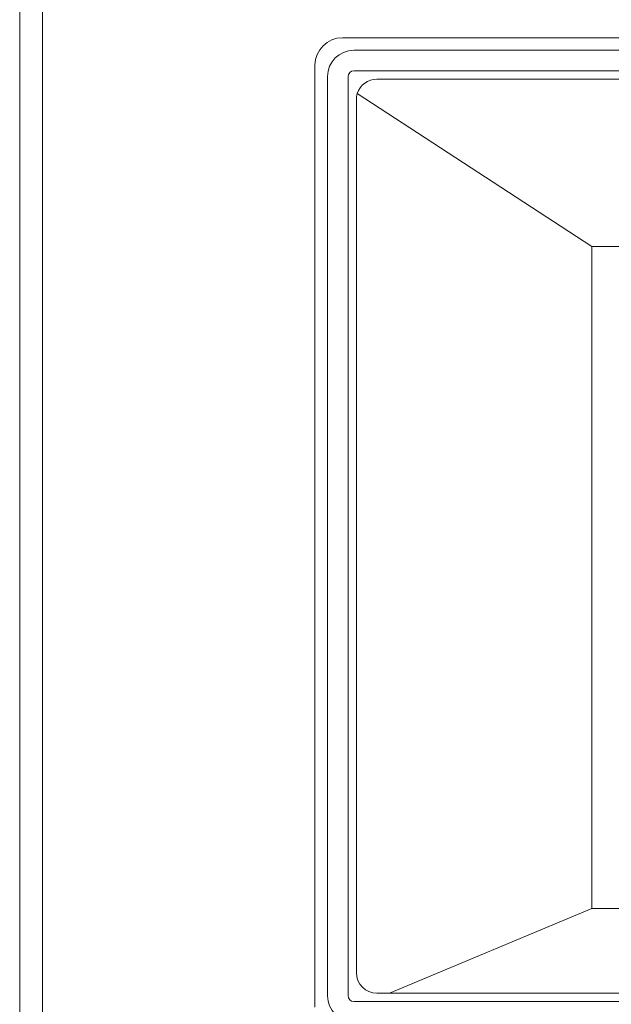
# Model space of a CAD drawing. Header units: millimetres. Extents: x 0 to 841, y 0 to 594.
# Tile 2 of 10: x 0 to 129, y 200 to 416. Entities that reach past the tile are written whole.
import ezdxf

# ---------------------------------------------------------------- set-up
doc = ezdxf.new("R2010")
doc.units = ezdxf.units.MM
doc.layers.add('1', color=7, linetype='Continuous')
doc.layers.add('201', color=7, linetype='Continuous')

msp = doc.modelspace()

# ---------------------------------------------------------------- linework, layer by layer
at = {"layer": '1', "color": 7, "linetype": 'Continuous', "lineweight": 13}
for p, q in [((332.083265, 409.025891), (73.083265, 409.025891)), ((67.333265, 403.275891), (67.333265, 202.275891)), ((71.833265, 202.275891), (71.833265, 403.275891)), ((73.083265, 404.525891), (332.083265, 404.525891)), ((78.131263, 402.727894), (327.035267, 402.727894)), ((125.131263, 366.150494), (73.825639, 399.536177)), ((73.631263, 207.323889), (73.631263, 398.227894)), ((125.131263, 366.150494), (125.131263, 221.373889)), ((280.035267, 366.150494), (125.131263, 366.150494)), ((125.131263, 221.373889), (80.846171, 202.823889)), ((125.131263, 221.373889), (132.8333, 221.373889)), ((80.846171, 202.823889), (78.131263, 202.823889)), ((140.503167, 202.823889), (80.846171, 202.823889)), ((332.083265, 201.025891), (73.083265, 201.025891))]:
    msp.add_line(p, q, dxfattribs=at)
for points in [[(70.583265, 411.775891), (218.423265, 411.775891), (334.583265, 411.775891)], [(64.583265, 199.775891), (64.583265, 315.135891), (64.583265, 405.775891)]]:
    msp.add_lwpolyline(points, dxfattribs=at)
for centre, radius, start, end in [((70.583265, 405.775891), 6, 90, 180), ((73.083265, 403.275891), 5.75, 90, 180), ((73.083265, 403.275891), 1.25, 90, 180), ((78.131263, 398.227894), 4.5, 90, 163.098364), ((78.131263, 398.227894), 4.5, 163.098364, 180), ((78.131263, 207.323889), 4.5, 180, 270), ((73.083265, 202.275891), 5.75, 180, 270), ((73.083265, 202.275891), 1.25, 180, 270)]:
    msp.add_arc(centre, radius, start, end, dxfattribs=at)
at = {"layer": '201', "color": 7, "linetype": 'Continuous', "lineweight": 18}
for p, q in [((0, 594), (0, 0)), ((5, 589), (5, 5))]:
    msp.add_line(p, q, dxfattribs=at)

doc.saveas('drawing.dxf')
